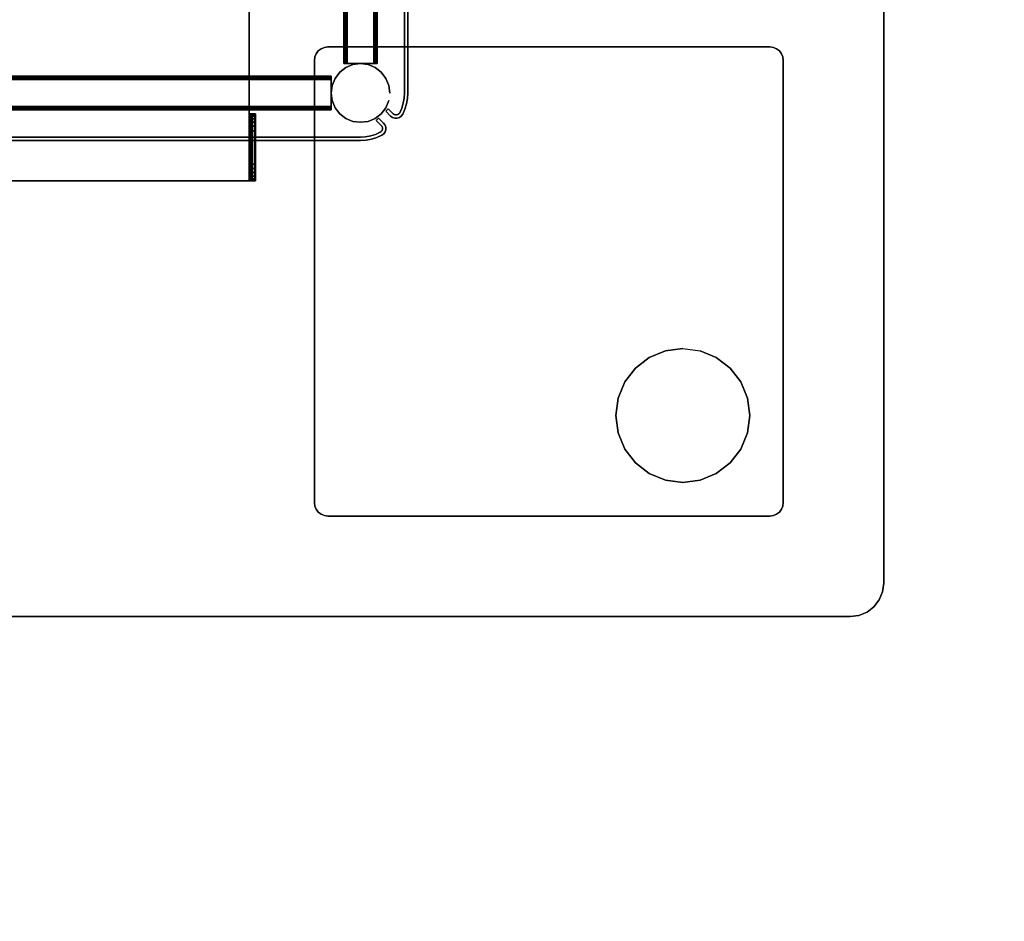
# Model space of a CAD drawing. Header units: inches. Extents: x -36 to 502, y -215 to 67.
# Tile 204 of 256: x 408 to 423, y -130 to -117. Entities that reach past the tile are written whole.
import ezdxf
from ezdxf.enums import TextEntityAlignment as Align

# ---------------------------------------------------------------- set-up
doc = ezdxf.new("R2010")
doc.units = ezdxf.units.IN
doc.header["$MEASUREMENT"] = 0
for name, color, linetype in [('A-FURN-3-NODE', 7, 'Continuous'), ('A-FURN-3-TABLE-COLUMN-BASE', 252, 'Continuous'), ('A-FURN-3-TABLE-COLUMN-BASE-CLADDING', 254, 'Continuous'), ('A-FURN-3-TABLE-COLUMN-BASE-GLIDE', 250, 'Continuous'), ('A-FURN-3-TABLE-COLUMN-BASE-PLATE', 252, 'Continuous'), ('A-FURN-3-TABLE-SUPPORT-TRAY', 252, 'Continuous'), ('A-FURN-3-TABLE-TOP', 33, 'Continuous'), ('A-FURN-HAWORTH-ATT', 7, 'Continuous')]:
    doc.layers.add(name, color=color, linetype=linetype)
doc.styles.get("Standard").update_dxf_attribs({"font": 'arial.ttf'})

# ---------------------------------------------------------------- blocks, each defined once
blk = doc.blocks.new('TA01-JT12-3D-3')
at = {"layer": 'A-FURN-3-TABLE-SUPPORT-TRAY'}
for points in [[(-7, -4.025, 25.25), (-7, -4.025, 25.305), (-7, 4.025, 25.305), (-7, 4.025, 25.25)], [(-7, 4.025, 25.305), (-7, -4.025, 25.305), (7, -4.025, 25.305), (7, 4.025, 25.305)], [(7, 4.025, 25.25), (7, -4.025, 25.25), (-7, -4.025, 25.25), (-7, 4.025, 25.25)], [(-7, -4.025, 25.25), (-7, -4.045, 25.245), (-7, -4.072, 25.292), (-7, -4.025, 25.305)], [(-7, -4.045, 25.245), (-7, -4.06, 25.23), (-7, -4.107, 25.257), (-7, -4.072, 25.292)], [(-7, -4.06, 25.23), (-7, -4.065, 25.21), (-7, -4.12, 25.21), (-7, -4.107, 25.257)], [(-7, -4.12, 25.21), (-7, -4.065, 25.21), (-7, -4.065, 25.12), (-7, -4.12, 25.12)], [(-6.75, -4.12, 24.87), (-6.75, -4.065, 24.87), (-6.25, -4.065, 24.87), (-6.25, -4.12, 24.87)], [(-6, -4.025, 25.305), (-6, -4.072, 25.292), (-6, -4.045, 25.245), (-6, -4.025, 25.25)], [(6, -4.025, 25.25), (6, -4.025, 25.305), (-6, -4.025, 25.305), (-6, -4.025, 25.25)], [(-6, -4.072, 25.292), (-6, -4.107, 25.257), (-6, -4.06, 25.23), (-6, -4.045, 25.245)], [(-6, -4.107, 25.257), (-6, -4.12, 25.21), (-6, -4.065, 25.21), (-6, -4.06, 25.23)], [(-6, -4.12, 25.12), (-6, -4.065, 25.12), (-6, -4.065, 25.21), (-6, -4.12, 25.21)]]:
    blk.add_3dface(points, dxfattribs=at)
for points, invisible_edges in [([(-7, -4.065, 25.12), (-7, -4.065, 25.21), (-6, -4.065, 25.21), (-6, -4.065, 25.12)], 8), ([(-6, -4.065, 25.12), (-6.009, -4.065, 25.055), (-6.991, -4.065, 25.055), (-7, -4.065, 25.12)], 10), ([(-6.009, -4.065, 25.055), (-6.033, -4.065, 24.995), (-6.967, -4.065, 24.995), (-6.991, -4.065, 25.055)], 10), ([(-6.033, -4.065, 24.995), (-6.073, -4.065, 24.943), (-6.927, -4.065, 24.943), (-6.967, -4.065, 24.995)], 10), ([(-6.073, -4.065, 24.943), (-6.125, -4.065, 24.903), (-6.875, -4.065, 24.903), (-6.927, -4.065, 24.943)], 10), ([(-6.125, -4.065, 24.903), (-6.185, -4.065, 24.879), (-6.815, -4.065, 24.879), (-6.875, -4.065, 24.903)], 10), ([(-6.185, -4.065, 24.879), (-6.25, -4.065, 24.87), (-6.75, -4.065, 24.87), (-6.815, -4.065, 24.879)], 8), ([(-6, -4.12, 25.12), (-6, -4.12, 25.21), (-7, -4.12, 25.21), (-7, -4.12, 25.12)], 8), ([(-7, -4.12, 25.12), (-6.991, -4.12, 25.055), (-6.009, -4.12, 25.055), (-6, -4.12, 25.12)], 10), ([(-6.991, -4.12, 25.055), (-6.967, -4.12, 24.995), (-6.033, -4.12, 24.995), (-6.009, -4.12, 25.055)], 10), ([(-6.967, -4.12, 24.995), (-6.927, -4.12, 24.943), (-6.073, -4.12, 24.943), (-6.033, -4.12, 24.995)], 10), ([(-6.927, -4.12, 24.943), (-6.875, -4.12, 24.903), (-6.125, -4.12, 24.903), (-6.073, -4.12, 24.943)], 10), ([(-6.875, -4.12, 24.903), (-6.815, -4.12, 24.879), (-6.185, -4.12, 24.879), (-6.125, -4.12, 24.903)], 10), ([(-6.815, -4.12, 24.879), (-6.75, -4.12, 24.87), (-6.25, -4.12, 24.87), (-6.185, -4.12, 24.879)], 8)]:
    blk.add_3dface(points, dxfattribs=dict(at, invisible_edges=invisible_edges))
at = {"layer": 'A-FURN-HAWORTH-ATT', "flags": 1}
for tag, p in [('HAWMC', (0, 0)), ('HAWPN', (0, -0.167)), ('HAWSN', (0, -0.333))]:
    blk.add_attdef(tag, text='', height=0.1, dxfattribs=at).set_placement(p, align=Align.TOP_CENTER)
at = {"layer": 'A-FURN-3-TABLE-SUPPORT-TRAY'}
mesh = blk.add_polymesh((2, 4), dxfattribs=at)
for k, corner in enumerate([(-7, -4.025, 25.305), (-7, -4.072, 25.292), (-7, -4.107, 25.257), (-7, -4.12, 25.21), (-6, -4.025, 25.305), (-6, -4.072, 25.292), (-6, -4.107, 25.257), (-6, -4.12, 25.21)]):
    mesh.set_mesh_vertex(divmod(k, 4), corner)
mesh = blk.add_polymesh((2, 4), dxfattribs=at)
for k, corner in enumerate([(-6, -4.025, 25.25), (-6, -4.045, 25.245), (-6, -4.06, 25.23), (-6, -4.065, 25.21), (-7, -4.025, 25.25), (-7, -4.045, 25.245), (-7, -4.06, 25.23), (-7, -4.065, 25.21)]):
    mesh.set_mesh_vertex(divmod(k, 4), corner)
mesh = blk.add_polymesh((2, 7), dxfattribs=at)
for k, corner in enumerate([(-7, -4.065, 25.12), (-6.991, -4.065, 25.055), (-6.967, -4.065, 24.995), (-6.927, -4.065, 24.943), (-6.875, -4.065, 24.903), (-6.815, -4.065, 24.879), (-6.75, -4.065, 24.87), (-7, -4.12, 25.12), (-6.991, -4.12, 25.055), (-6.967, -4.12, 24.995), (-6.927, -4.12, 24.943), (-6.875, -4.12, 24.903), (-6.815, -4.12, 24.879), (-6.75, -4.12, 24.87)]):
    mesh.set_mesh_vertex(divmod(k, 7), corner)
mesh = blk.add_polymesh((2, 7), dxfattribs=at)
for k, corner in enumerate([(-6, -4.12, 25.12), (-6.009, -4.12, 25.055), (-6.033, -4.12, 24.995), (-6.073, -4.12, 24.943), (-6.125, -4.12, 24.903), (-6.185, -4.12, 24.879), (-6.25, -4.12, 24.87), (-6, -4.065, 25.12), (-6.009, -4.065, 25.055), (-6.033, -4.065, 24.995), (-6.073, -4.065, 24.943), (-6.125, -4.065, 24.903), (-6.185, -4.065, 24.879), (-6.25, -4.065, 24.87)]):
    mesh.set_mesh_vertex(divmod(k, 7), corner)
blk = doc.blocks.new('TACB-1200-4-3D-3')
at = {"layer": 'A-FURN-3-TABLE-COLUMN-BASE'}
for points, invisible_edges in [([(5.027, -5.101, 27.75), (5.007, -5.149, 27.75), (11.993, -5.149, 27.75), (11.973, -5.101, 27.75)], 10), ([(11.973, -5.101, 27.505), (11.993, -5.149, 27.505), (5.007, -5.149, 27.505), (5.027, -5.101, 27.505)], 10), ([(5.058, -5.059, 27.75), (5.027, -5.101, 27.75), (11.973, -5.101, 27.75), (11.941, -5.059, 27.75)], 10), ([(11.941, -5.059, 27.505), (11.973, -5.101, 27.505), (5.027, -5.101, 27.505), (5.058, -5.059, 27.505)], 10), ([(5.1, -5.027, 27.75), (5.058, -5.059, 27.75), (11.941, -5.059, 27.75), (11.9, -5.027, 27.75)], 10), ([(11.9, -5.027, 27.505), (11.941, -5.059, 27.505), (5.058, -5.059, 27.505), (5.1, -5.027, 27.505)], 10), ([(5.148, -5.007, 27.75), (5.1, -5.027, 27.75), (11.9, -5.027, 27.75), (11.852, -5.007, 27.75)], 10), ([(11.852, -5.007, 27.505), (11.9, -5.027, 27.505), (5.1, -5.027, 27.505), (5.148, -5.007, 27.505)], 10), ([(5.2, -5.001, 27.75), (5.148, -5.007, 27.75), (11.852, -5.007, 27.75), (11.8, -5.001, 27.75)], 2), ([(11.8, -5.001, 27.505), (11.852, -5.007, 27.505), (5.148, -5.007, 27.505), (5.2, -5.001, 27.505)], 2), ([(5.007, -5.149, 27.75), (5, -5.201, 27.75), (12, -5.201, 27.75), (11.993, -5.149, 27.75)], 10), ([(11.993, -5.149, 27.505), (12, -5.201, 27.505), (5, -5.201, 27.505), (5.007, -5.149, 27.505)], 10), ([(5, -11.801, 27.505), (5, -5.201, 27.505), (12, -5.201, 27.505), (12, -11.801, 27.505)], 10), ([(12, -11.801, 27.75), (12, -5.201, 27.75), (5, -5.201, 27.75), (5, -11.801, 27.75)], 10), ([(5.497, -5.25, 5.534), (5.499, -5.25, 5.544), (5.441, -5.25, 5.588), (5.437, -5.25, 5.569)], 10), ([(5.497, -5.25, 5.534), (5.437, -5.25, 5.569), (5.437, -5.25, 4.169), (5.497, -5.25, 4.204)], 5), ([(5.437, -5.25, 4.169), (5.441, -5.25, 4.15), (5.499, -5.25, 4.194), (5.497, -5.25, 4.204)], 10), ([(5.497, -5.25, 23.795), (5.499, -5.25, 23.805), (5.441, -5.25, 23.849), (5.437, -5.25, 23.83)], 10), ([(5.497, -5.25, 23.795), (5.437, -5.25, 23.83), (5.437, -5.25, 22.43), (5.497, -5.25, 22.465)], 5), ([(5.437, -5.25, 22.43), (5.441, -5.25, 22.411), (5.499, -5.25, 22.455), (5.497, -5.25, 22.465)], 10), ([(5.499, -5.25, 5.544), (5.505, -5.25, 5.552), (5.452, -5.25, 5.604), (5.441, -5.25, 5.588)], 10), ([(5.441, -5.25, 4.15), (5.452, -5.25, 4.134), (5.505, -5.25, 4.186), (5.499, -5.25, 4.194)], 10), ([(5.499, -5.25, 23.805), (5.504, -5.25, 23.813), (5.451, -5.25, 23.865), (5.441, -5.25, 23.849)], 10), ([(5.441, -5.25, 22.411), (5.451, -5.25, 22.395), (5.504, -5.25, 22.447), (5.499, -5.25, 22.455)], 10), ([(5.504, -5.25, 23.813), (5.512, -5.25, 23.818), (5.468, -5.25, 23.876), (5.451, -5.25, 23.865)], 10), ([(5.451, -5.25, 22.395), (5.468, -5.25, 22.384), (5.512, -5.25, 22.442), (5.504, -5.25, 22.447)], 10), ([(5.505, -5.25, 5.552), (5.513, -5.25, 5.557), (5.468, -5.25, 5.615), (5.452, -5.25, 5.604)], 10), ([(5.452, -5.25, 4.134), (5.468, -5.25, 4.123), (5.513, -5.25, 4.181), (5.505, -5.25, 4.186)], 10), ([(5.513, -5.25, 5.557), (5.522, -5.25, 5.559), (5.487, -5.25, 5.619), (5.468, -5.25, 5.615)], 10), ([(5.468, -5.25, 4.123), (5.487, -5.25, 4.119), (5.522, -5.25, 4.179), (5.513, -5.25, 4.181)], 10), ([(5.512, -5.25, 23.818), (5.522, -5.25, 23.82), (5.487, -5.25, 23.88), (5.468, -5.25, 23.876)], 10), ([(5.468, -5.25, 22.384), (5.487, -5.25, 22.38), (5.522, -5.25, 22.44), (5.512, -5.25, 22.442)], 10), ([(5.852, -5.25, 5.559), (5.887, -5.25, 5.619), (5.487, -5.25, 5.619), (5.522, -5.25, 5.559)], 5), ([(5.522, -5.25, 4.179), (5.487, -5.25, 4.119), (5.887, -5.25, 4.119), (5.852, -5.25, 4.179)], 5), ([(5.852, -5.25, 23.82), (5.887, -5.25, 23.88), (5.487, -5.25, 23.88), (5.522, -5.25, 23.82)], 5), ([(5.522, -5.25, 22.44), (5.487, -5.25, 22.38), (5.887, -5.25, 22.38), (5.852, -5.25, 22.44)], 5), ([(5.852, -5.25, 5.559), (5.862, -5.25, 5.557), (5.906, -5.25, 5.615), (5.887, -5.25, 5.619)], 10), ([(5.862, -5.25, 4.181), (5.852, -5.25, 4.179), (5.887, -5.25, 4.119), (5.906, -5.25, 4.123)], 10), ([(5.852, -5.25, 23.82), (5.861, -5.25, 23.818), (5.906, -5.25, 23.876), (5.887, -5.25, 23.88)], 10), ([(5.861, -5.25, 22.442), (5.852, -5.25, 22.44), (5.887, -5.25, 22.38), (5.906, -5.25, 22.384)], 10), ([(5.861, -5.25, 23.818), (5.869, -5.25, 23.813), (5.922, -5.25, 23.865), (5.906, -5.25, 23.876)], 10), ([(5.869, -5.25, 22.447), (5.861, -5.25, 22.442), (5.906, -5.25, 22.384), (5.922, -5.25, 22.395)], 10), ([(5.862, -5.25, 5.557), (5.87, -5.25, 5.552), (5.923, -5.25, 5.604), (5.906, -5.25, 5.615)], 10), ([(5.87, -5.25, 4.186), (5.862, -5.25, 4.181), (5.906, -5.25, 4.123), (5.923, -5.25, 4.134)], 10), ([(5.869, -5.25, 23.813), (5.875, -5.25, 23.805), (5.933, -5.25, 23.849), (5.922, -5.25, 23.865)], 10), ([(5.875, -5.25, 22.455), (5.869, -5.25, 22.447), (5.922, -5.25, 22.395), (5.933, -5.25, 22.411)], 10), ([(5.87, -5.25, 5.552), (5.875, -5.25, 5.544), (5.933, -5.25, 5.588), (5.923, -5.25, 5.604)], 10), ([(5.875, -5.25, 4.194), (5.87, -5.25, 4.186), (5.923, -5.25, 4.134), (5.933, -5.25, 4.15)], 10), ([(5.875, -5.25, 5.544), (5.877, -5.25, 5.534), (5.937, -5.25, 5.569), (5.933, -5.25, 5.588)], 10), ([(5.877, -5.25, 4.204), (5.875, -5.25, 4.194), (5.933, -5.25, 4.15), (5.937, -5.25, 4.169)], 10), ([(5.875, -5.25, 23.805), (5.877, -5.25, 23.795), (5.937, -5.25, 23.83), (5.933, -5.25, 23.849)], 10), ([(5.877, -5.25, 22.465), (5.875, -5.25, 22.455), (5.933, -5.25, 22.411), (5.937, -5.25, 22.43)], 10), ([(5.877, -5.25, 4.204), (5.937, -5.25, 4.169), (5.937, -5.25, 5.569), (5.877, -5.25, 5.534)], 5), ([(5.877, -5.25, 22.465), (5.937, -5.25, 22.43), (5.937, -5.25, 23.83), (5.877, -5.25, 23.795)], 5), ([(5.25, -5.5, 5.544), (5.25, -5.498, 5.534), (5.25, -5.438, 5.569), (5.25, -5.442, 5.588)], 10), ([(5.25, -5.498, 4.204), (5.25, -5.5, 4.194), (5.25, -5.442, 4.15), (5.25, -5.438, 4.169)], 10), ([(5.25, -5.498, 4.204), (5.25, -5.438, 4.169), (5.25, -5.438, 5.569), (5.25, -5.498, 5.534)], 5), ([(5.25, -5.5, 23.805), (5.25, -5.498, 23.795), (5.25, -5.438, 23.83), (5.25, -5.442, 23.849)], 10), ([(5.25, -5.498, 22.465), (5.25, -5.5, 22.455), (5.25, -5.442, 22.411), (5.25, -5.438, 22.43)], 10), ([(5.25, -5.498, 22.465), (5.25, -5.438, 22.43), (5.25, -5.438, 23.83), (5.25, -5.498, 23.795)], 5), ([(5.25, -5.505, 5.552), (5.25, -5.5, 5.544), (5.25, -5.442, 5.588), (5.25, -5.453, 5.604)], 10), ([(5.25, -5.5, 4.194), (5.25, -5.505, 4.186), (5.25, -5.453, 4.134), (5.25, -5.442, 4.15)], 10), ([(5.25, -5.505, 23.813), (5.25, -5.5, 23.805), (5.25, -5.442, 23.849), (5.25, -5.453, 23.865)], 10), ([(5.25, -5.5, 22.455), (5.25, -5.505, 22.447), (5.25, -5.453, 22.395), (5.25, -5.442, 22.411)], 10), ([(5.25, -5.513, 5.557), (5.25, -5.505, 5.552), (5.25, -5.453, 5.604), (5.25, -5.469, 5.615)], 10), ([(5.25, -5.505, 4.186), (5.25, -5.513, 4.181), (5.25, -5.469, 4.123), (5.25, -5.453, 4.134)], 10), ([(5.25, -5.513, 23.818), (5.25, -5.505, 23.813), (5.25, -5.453, 23.865), (5.25, -5.469, 23.876)], 10), ([(5.25, -5.505, 22.447), (5.25, -5.513, 22.442), (5.25, -5.469, 22.384), (5.25, -5.453, 22.395)], 10), ([(5.25, -5.523, 5.559), (5.25, -5.513, 5.557), (5.25, -5.469, 5.615), (5.25, -5.488, 5.619)], 10), ([(5.25, -5.513, 4.181), (5.25, -5.523, 4.179), (5.25, -5.488, 4.119), (5.25, -5.469, 4.123)], 10), ([(5.25, -5.523, 23.82), (5.25, -5.513, 23.818), (5.25, -5.469, 23.876), (5.25, -5.488, 23.88)], 10), ([(5.25, -5.513, 22.442), (5.25, -5.523, 22.44), (5.25, -5.488, 22.38), (5.25, -5.469, 22.384)], 10), ([(5.25, -5.523, 5.559), (5.25, -5.488, 5.619), (5.25, -5.888, 5.619), (5.25, -5.853, 5.559)], 5), ([(5.25, -5.853, 4.179), (5.25, -5.888, 4.119), (5.25, -5.488, 4.119), (5.25, -5.523, 4.179)], 5), ([(5.25, -5.523, 23.82), (5.25, -5.488, 23.88), (5.25, -5.888, 23.88), (5.25, -5.853, 23.82)], 5), ([(5.25, -5.853, 22.44), (5.25, -5.888, 22.38), (5.25, -5.488, 22.38), (5.25, -5.523, 22.44)], 5), ([(5.25, -5.863, 5.557), (5.25, -5.853, 5.559), (5.25, -5.888, 5.619), (5.25, -5.907, 5.615)], 10), ([(5.25, -5.907, 4.123), (5.25, -5.888, 4.119), (5.25, -5.853, 4.179), (5.25, -5.863, 4.181)], 10), ([(5.25, -5.863, 23.818), (5.25, -5.853, 23.82), (5.25, -5.888, 23.88), (5.25, -5.907, 23.876)], 10), ([(5.25, -5.907, 22.384), (5.25, -5.888, 22.38), (5.25, -5.853, 22.44), (5.25, -5.863, 22.442)], 10), ([(5.25, -5.871, 5.552), (5.25, -5.863, 5.557), (5.25, -5.907, 5.615), (5.25, -5.923, 5.604)], 10), ([(5.25, -5.923, 4.134), (5.25, -5.907, 4.123), (5.25, -5.863, 4.181), (5.25, -5.871, 4.186)], 10), ([(5.25, -5.871, 23.813), (5.25, -5.863, 23.818), (5.25, -5.907, 23.876), (5.25, -5.923, 23.865)], 10), ([(5.25, -5.923, 22.395), (5.25, -5.907, 22.384), (5.25, -5.863, 22.442), (5.25, -5.871, 22.447)], 10), ([(5.25, -5.876, 5.544), (5.25, -5.871, 5.552), (5.25, -5.923, 5.604), (5.25, -5.934, 5.588)], 10), ([(5.25, -5.934, 4.15), (5.25, -5.923, 4.134), (5.25, -5.871, 4.186), (5.25, -5.876, 4.194)], 10), ([(5.25, -5.876, 23.805), (5.25, -5.871, 23.813), (5.25, -5.923, 23.865), (5.25, -5.934, 23.849)], 10), ([(5.25, -5.934, 22.411), (5.25, -5.923, 22.395), (5.25, -5.871, 22.447), (5.25, -5.876, 22.455)], 10), ([(5.25, -5.878, 5.534), (5.25, -5.876, 5.544), (5.25, -5.934, 5.588), (5.25, -5.938, 5.569)], 10), ([(5.25, -5.938, 4.169), (5.25, -5.934, 4.15), (5.25, -5.876, 4.194), (5.25, -5.878, 4.204)], 10), ([(5.25, -5.878, 23.795), (5.25, -5.876, 23.805), (5.25, -5.934, 23.849), (5.25, -5.938, 23.83)], 10), ([(5.25, -5.938, 22.43), (5.25, -5.934, 22.411), (5.25, -5.876, 22.455), (5.25, -5.878, 22.465)], 10), ([(5.25, -5.878, 5.534), (5.25, -5.938, 5.569), (5.25, -5.938, 4.169), (5.25, -5.878, 4.204)], 5), ([(5.25, -5.878, 23.795), (5.25, -5.938, 23.83), (5.25, -5.938, 22.43), (5.25, -5.878, 22.465)], 5), ([(5, -11.801, 27.75), (5.007, -11.852, 27.75), (11.993, -11.852, 27.75), (12, -11.801, 27.75)], 10), ([(12, -11.801, 27.505), (11.993, -11.852, 27.505), (5.007, -11.852, 27.505), (5, -11.801, 27.505)], 10), ([(5.007, -11.852, 27.75), (5.027, -11.9, 27.75), (11.973, -11.9, 27.75), (11.993, -11.852, 27.75)], 10), ([(11.993, -11.852, 27.505), (11.973, -11.9, 27.505), (5.027, -11.9, 27.505), (5.007, -11.852, 27.505)], 10), ([(5.027, -11.9, 27.75), (5.058, -11.942, 27.75), (11.941, -11.942, 27.75), (11.973, -11.9, 27.75)], 10), ([(11.973, -11.9, 27.505), (11.941, -11.942, 27.505), (5.058, -11.942, 27.505), (5.027, -11.9, 27.505)], 10), ([(5.058, -11.942, 27.75), (5.1, -11.974, 27.75), (11.9, -11.974, 27.75), (11.941, -11.942, 27.75)], 10), ([(11.941, -11.942, 27.505), (11.9, -11.974, 27.505), (5.1, -11.974, 27.505), (5.058, -11.942, 27.505)], 10), ([(5.1, -11.974, 27.75), (5.148, -11.994, 27.75), (11.852, -11.994, 27.75), (11.9, -11.974, 27.75)], 10), ([(11.9, -11.974, 27.505), (11.852, -11.994, 27.505), (5.148, -11.994, 27.505), (5.1, -11.974, 27.505)], 10), ([(5.148, -11.994, 27.75), (5.2, -12, 27.75), (11.8, -12, 27.75), (11.852, -11.994, 27.75)], 8), ([(11.852, -11.994, 27.505), (11.8, -12, 27.505), (5.2, -12, 27.505), (5.148, -11.994, 27.505)], 8)]:
    blk.add_3dface(points, dxfattribs=dict(at, invisible_edges=invisible_edges))
for points in [[(11.8, -5.001, 27.75), (11.8, -5.001, 27.505), (5.2, -5.001, 27.505), (5.2, -5.001, 27.75)], [(5, -5.201, 27.75), (5, -5.201, 27.505), (5, -11.801, 27.505), (5, -11.801, 27.75)], [(12, -11.801, 27.75), (12, -11.801, 27.505), (12, -5.201, 27.505), (12, -5.201, 27.75)], [(5.2, -12, 27.75), (5.2, -12, 27.505), (11.8, -12, 27.505), (11.8, -12, 27.75)]]:
    blk.add_3dface(points, dxfattribs=at)
at = {"layer": 'A-FURN-HAWORTH-ATT', "flags": 1}
for tag, p in [('HAWMC', (0, 0)), ('HAWPN', (0, -0.167)), ('HAWSN', (0, -0.333))]:
    blk.add_attdef(tag, text='', height=0.1, dxfattribs=at).set_placement(p, align=Align.TOP_CENTER)
at = {"layer": 'A-FURN-3-TABLE-COLUMN-BASE'}
mesh = blk.add_polymesh((2, 20), dxfattribs=dict(at, n_close=True))
for k, corner in enumerate([(5.933, -5.25, 4.15), (5.923, -5.25, 4.134), (5.906, -5.25, 4.123), (5.887, -5.25, 4.119), (5.487, -5.25, 4.119), (5.468, -5.25, 4.123), (5.452, -5.25, 4.134), (5.441, -5.25, 4.15), (5.437, -5.25, 4.169), (5.437, -5.25, 5.569), (5.441, -5.25, 5.588), (5.452, -5.25, 5.604), (5.468, -5.25, 5.615), (5.487, -5.25, 5.619), (5.887, -5.25, 5.619), (5.906, -5.25, 5.615), (5.923, -5.25, 5.604), (5.933, -5.25, 5.588), (5.937, -5.25, 5.569), (5.937, -5.25, 4.169), (5.933, 5.25, 4.15), (5.923, 5.25, 4.134), (5.906, 5.25, 4.123), (5.887, 5.25, 4.119), (5.487, 5.25, 4.119), (5.468, 5.25, 4.123), (5.452, 5.25, 4.134), (5.441, 5.25, 4.15), (5.437, 5.25, 4.169), (5.437, 5.25, 5.569), (5.441, 5.25, 5.588), (5.452, 5.25, 5.604), (5.468, 5.25, 5.615), (5.487, 5.25, 5.619), (5.887, 5.25, 5.619), (5.906, 5.25, 5.615), (5.923, 5.25, 5.604), (5.933, 5.25, 5.588), (5.937, 5.25, 5.569), (5.937, 5.25, 4.169)]):
    mesh.set_mesh_vertex(divmod(k, 20), corner)
mesh = blk.add_polymesh((2, 20), dxfattribs=dict(at, n_close=True))
for k, corner in enumerate([(5.933, -5.25, 22.411), (5.922, -5.25, 22.395), (5.906, -5.25, 22.384), (5.887, -5.25, 22.38), (5.487, -5.25, 22.38), (5.468, -5.25, 22.384), (5.451, -5.25, 22.395), (5.441, -5.25, 22.411), (5.437, -5.25, 22.43), (5.437, -5.25, 23.83), (5.441, -5.25, 23.849), (5.451, -5.25, 23.865), (5.468, -5.25, 23.876), (5.487, -5.25, 23.88), (5.887, -5.25, 23.88), (5.906, -5.25, 23.876), (5.922, -5.25, 23.865), (5.933, -5.25, 23.849), (5.937, -5.25, 23.83), (5.937, -5.25, 22.43), (5.933, 5.25, 22.411), (5.922, 5.25, 22.395), (5.906, 5.25, 22.384), (5.887, 5.25, 22.38), (5.487, 5.25, 22.38), (5.468, 5.25, 22.384), (5.451, 5.25, 22.395), (5.441, 5.25, 22.411), (5.437, 5.25, 22.43), (5.437, 5.25, 23.83), (5.441, 5.25, 23.849), (5.451, 5.25, 23.865), (5.468, 5.25, 23.876), (5.487, 5.25, 23.88), (5.887, 5.25, 23.88), (5.906, 5.25, 23.876), (5.922, 5.25, 23.865), (5.933, 5.25, 23.849), (5.937, 5.25, 23.83), (5.937, 5.25, 22.43)]):
    mesh.set_mesh_vertex(divmod(k, 20), corner)
mesh = blk.add_polymesh((2, 7), dxfattribs=at)
for k, corner in enumerate([(5.2, -5.001, 27.505), (5.148, -5.007, 27.505), (5.1, -5.027, 27.505), (5.058, -5.059, 27.505), (5.027, -5.101, 27.505), (5.007, -5.149, 27.505), (5, -5.201, 27.505), (5.2, -5.001, 27.75), (5.148, -5.007, 27.75), (5.1, -5.027, 27.75), (5.058, -5.059, 27.75), (5.027, -5.101, 27.75), (5.007, -5.149, 27.75), (5, -5.201, 27.75)]):
    mesh.set_mesh_vertex(divmod(k, 7), corner)
mesh = blk.add_polymesh((2, 7), dxfattribs=at)
for k, corner in enumerate([(11.8, -5.001, 27.75), (11.852, -5.007, 27.75), (11.9, -5.027, 27.75), (11.941, -5.059, 27.75), (11.973, -5.101, 27.75), (11.993, -5.149, 27.75), (12, -5.201, 27.75), (11.8, -5.001, 27.505), (11.852, -5.007, 27.505), (11.9, -5.027, 27.505), (11.941, -5.059, 27.505), (11.973, -5.101, 27.505), (11.993, -5.149, 27.505), (12, -5.201, 27.505)]):
    mesh.set_mesh_vertex(divmod(k, 7), corner)
mesh = blk.add_polymesh((2, 24), dxfattribs=dict(at, n_close=True))
for k, corner in enumerate([(6.125, -5.688, 0.744), (6.11, -5.575, 0.744), (6.066, -5.469, 0.744), (5.997, -5.379, 0.744), (5.906, -5.309, 0.744), (5.8, -5.265, 0.744), (5.687, -5.25, 0.744), (5.574, -5.265, 0.744), (5.468, -5.309, 0.744), (5.378, -5.379, 0.744), (5.308, -5.469, 0.744), (5.265, -5.575, 0.744), (5.25, -5.688, 0.744), (5.265, -5.801, 0.744), (5.308, -5.907, 0.744), (5.378, -5.997, 0.744), (5.468, -6.067, 0.744), (5.574, -6.111, 0.744), (5.687, -6.125, 0.744), (5.8, -6.111, 0.744), (5.906, -6.067, 0.744), (5.997, -5.997, 0.744), (6.066, -5.907, 0.744), (6.11, -5.801, 0.744), (6.125, -5.688, 27.505), (6.11, -5.575, 27.505), (6.066, -5.469, 27.505), (5.997, -5.379, 27.505), (5.906, -5.309, 27.505), (5.8, -5.265, 27.505), (5.687, -5.25, 27.505), (5.574, -5.265, 27.505), (5.468, -5.309, 27.505), (5.378, -5.379, 27.505), (5.308, -5.469, 27.505), (5.265, -5.575, 27.505), (5.25, -5.688, 27.505), (5.265, -5.801, 27.505), (5.308, -5.907, 27.505), (5.378, -5.997, 27.505), (5.468, -6.067, 27.505), (5.574, -6.111, 27.505), (5.687, -6.125, 27.505), (5.8, -6.111, 27.505), (5.906, -6.067, 27.505), (5.997, -5.997, 27.505), (6.066, -5.907, 27.505), (6.11, -5.801, 27.505)]):
    mesh.set_mesh_vertex(divmod(k, 24), corner)
mesh = blk.add_polymesh((2, 20), dxfattribs=dict(at, n_close=True))
for k, corner in enumerate([(-5.25, -5.934, 22.411), (-5.25, -5.923, 22.395), (-5.25, -5.907, 22.384), (-5.25, -5.888, 22.38), (-5.25, -5.488, 22.38), (-5.25, -5.469, 22.384), (-5.25, -5.453, 22.395), (-5.25, -5.442, 22.411), (-5.25, -5.438, 22.43), (-5.25, -5.438, 23.83), (-5.25, -5.442, 23.849), (-5.25, -5.453, 23.865), (-5.25, -5.469, 23.876), (-5.25, -5.488, 23.88), (-5.25, -5.888, 23.88), (-5.25, -5.907, 23.876), (-5.25, -5.923, 23.865), (-5.25, -5.934, 23.849), (-5.25, -5.938, 23.83), (-5.25, -5.938, 22.43), (5.25, -5.934, 22.411), (5.25, -5.923, 22.395), (5.25, -5.907, 22.384), (5.25, -5.888, 22.38), (5.25, -5.488, 22.38), (5.25, -5.469, 22.384), (5.25, -5.453, 22.395), (5.25, -5.442, 22.411), (5.25, -5.438, 22.43), (5.25, -5.438, 23.83), (5.25, -5.442, 23.849), (5.25, -5.453, 23.865), (5.25, -5.469, 23.876), (5.25, -5.488, 23.88), (5.25, -5.888, 23.88), (5.25, -5.907, 23.876), (5.25, -5.923, 23.865), (5.25, -5.934, 23.849), (5.25, -5.938, 23.83), (5.25, -5.938, 22.43)]):
    mesh.set_mesh_vertex(divmod(k, 20), corner)
mesh = blk.add_polymesh((2, 20), dxfattribs=dict(at, n_close=True))
for k, corner in enumerate([(-5.249, -5.934, 4.15), (-5.249, -5.923, 4.134), (-5.249, -5.907, 4.123), (-5.249, -5.888, 4.119), (-5.249, -5.488, 4.119), (-5.249, -5.469, 4.123), (-5.249, -5.453, 4.134), (-5.249, -5.442, 4.15), (-5.249, -5.438, 4.169), (-5.249, -5.438, 5.569), (-5.249, -5.442, 5.588), (-5.249, -5.453, 5.604), (-5.249, -5.469, 5.615), (-5.249, -5.488, 5.619), (-5.249, -5.888, 5.619), (-5.249, -5.907, 5.615), (-5.249, -5.923, 5.604), (-5.249, -5.934, 5.588), (-5.249, -5.938, 5.569), (-5.249, -5.938, 4.169), (5.25, -5.934, 4.15), (5.25, -5.923, 4.134), (5.25, -5.907, 4.123), (5.25, -5.888, 4.119), (5.25, -5.488, 4.119), (5.25, -5.469, 4.123), (5.25, -5.453, 4.134), (5.25, -5.442, 4.15), (5.25, -5.438, 4.169), (5.25, -5.438, 5.569), (5.25, -5.442, 5.588), (5.25, -5.453, 5.604), (5.25, -5.469, 5.615), (5.25, -5.488, 5.619), (5.25, -5.888, 5.619), (5.25, -5.907, 5.615), (5.25, -5.923, 5.604), (5.25, -5.934, 5.588), (5.25, -5.938, 5.569), (5.25, -5.938, 4.169)]):
    mesh.set_mesh_vertex(divmod(k, 20), corner)
mesh = blk.add_polymesh((2, 7), dxfattribs=at)
for k, corner in enumerate([(5, -11.801, 27.505), (5.007, -11.852, 27.505), (5.027, -11.9, 27.505), (5.058, -11.942, 27.505), (5.1, -11.974, 27.505), (5.148, -11.994, 27.505), (5.2, -12, 27.505), (5, -11.801, 27.75), (5.007, -11.852, 27.75), (5.027, -11.9, 27.75), (5.058, -11.942, 27.75), (5.1, -11.974, 27.75), (5.148, -11.994, 27.75), (5.2, -12, 27.75)]):
    mesh.set_mesh_vertex(divmod(k, 7), corner)
mesh = blk.add_polymesh((2, 7), dxfattribs=at)
for k, corner in enumerate([(12, -11.801, 27.75), (11.993, -11.852, 27.75), (11.973, -11.9, 27.75), (11.941, -11.942, 27.75), (11.9, -11.974, 27.75), (11.852, -11.994, 27.75), (11.8, -12, 27.75), (12, -11.801, 27.505), (11.993, -11.852, 27.505), (11.973, -11.9, 27.505), (11.941, -11.942, 27.505), (11.9, -11.974, 27.505), (11.852, -11.994, 27.505), (11.8, -12, 27.505)]):
    mesh.set_mesh_vertex(divmod(k, 7), corner)
blk = doc.blocks.new('TACC-1200-F4-3D-3')
at = {"layer": 'A-FURN-3-NODE'}
blk.add_point((0, 0), dxfattribs=at)
at = {"layer": 'A-FURN-3-TABLE-COLUMN-BASE-CLADDING'}
for points, invisible_edges in [([(-6.009, -6.189, 0.934), (-6.015, -6.208, 0.934), (-6.064, -6.2, 0.934), (-6.053, -6.167, 0.934)], 10), ([(-6.053, -6.167, 26.184), (-6.064, -6.2, 26.184), (-6.015, -6.208, 26.184), (-6.009, -6.189, 26.184)], 10), ([(-5.997, -6.174, 0.934), (-6.009, -6.189, 0.934), (-6.053, -6.167, 0.934), (-6.033, -6.138, 0.934)], 10), ([(-6.033, -6.138, 26.184), (-6.053, -6.167, 26.184), (-6.009, -6.189, 26.184), (-5.997, -6.174, 26.184)], 10), ([(-5.997, -6.174, 26.184), (-5.923, -6.099, 26.184), (-5.958, -6.064, 26.184), (-6.033, -6.138, 26.184)], 8), ([(5.924, -6.099, 26.184), (5.959, -6.064, 26.184), (6.033, -6.138, 26.184), (5.998, -6.174, 26.184)], 4), ([(6.009, -6.189, 0.934), (5.998, -6.174, 0.934), (6.033, -6.138, 0.934), (6.054, -6.167, 0.934)], 10), ([(6.054, -6.167, 26.184), (6.033, -6.138, 26.184), (5.998, -6.174, 26.184), (6.009, -6.189, 26.184)], 10), ([(6.015, -6.208, 0.934), (6.009, -6.189, 0.934), (6.054, -6.167, 0.934), (6.065, -6.2, 0.934)], 10), ([(6.065, -6.2, 26.184), (6.054, -6.167, 26.184), (6.009, -6.189, 26.184), (6.015, -6.208, 26.184)], 10), ([(-6.015, -6.208, 0.934), (-6.015, -6.227, 0.934), (-6.064, -6.235, 0.934), (-6.064, -6.2, 0.934)], 10), ([(-6.064, -6.2, 26.184), (-6.064, -6.235, 26.184), (-6.015, -6.227, 26.184), (-6.015, -6.208, 26.184)], 10), ([(-6.015, -6.227, 0.934), (-6.009, -6.246, 0.934), (-6.054, -6.268, 0.934), (-6.064, -6.235, 0.934)], 10), ([(-6.064, -6.235, 26.184), (-6.054, -6.268, 26.184), (-6.009, -6.246, 26.184), (-6.015, -6.227, 26.184)], 10), ([(-6.009, -6.246, 0.934), (-5.998, -6.262, 0.934), (-6.033, -6.297, 0.934), (-6.054, -6.268, 0.934)], 10), ([(-6.054, -6.268, 26.184), (-6.033, -6.297, 26.184), (-5.998, -6.262, 26.184), (-6.009, -6.246, 26.184)], 10), ([(-5.998, -6.262, 0.934), (-5.982, -6.273, 0.934), (-6.005, -6.318, 0.934), (-6.033, -6.297, 0.934)], 10), ([(-6.033, -6.297, 26.184), (-6.005, -6.318, 26.184), (-5.982, -6.273, 26.184), (-5.998, -6.262, 26.184)], 10), ([(-5.982, -6.273, 0.934), (-5.912, -6.305, 0.934), (-5.93, -6.351, 0.934), (-6.005, -6.318, 0.934)], 10), ([(-6.005, -6.318, 26.184), (-5.93, -6.351, 26.184), (-5.912, -6.305, 26.184), (-5.982, -6.273, 26.184)], 10), ([(-5.912, -6.305, 0.934), (-5.839, -6.327, 0.934), (-5.851, -6.376, 0.934), (-5.93, -6.351, 0.934)], 10), ([(-5.93, -6.351, 26.184), (-5.851, -6.376, 26.184), (-5.839, -6.327, 26.184), (-5.912, -6.305, 26.184)], 10), ([(5.84, -6.327, 0.934), (5.913, -6.305, 0.934), (5.93, -6.351, 0.934), (5.851, -6.376, 0.934)], 10), ([(5.851, -6.376, 26.184), (5.93, -6.351, 26.184), (5.913, -6.305, 26.184), (5.84, -6.327, 26.184)], 10), ([(5.913, -6.305, 0.934), (5.983, -6.273, 0.934), (6.006, -6.318, 0.934), (5.93, -6.351, 0.934)], 10), ([(5.93, -6.351, 26.184), (6.006, -6.318, 26.184), (5.983, -6.273, 26.184), (5.913, -6.305, 26.184)], 10), ([(5.983, -6.273, 0.934), (5.998, -6.262, 0.934), (6.034, -6.297, 0.934), (6.006, -6.318, 0.934)], 10), ([(6.006, -6.318, 26.184), (6.034, -6.297, 26.184), (5.998, -6.262, 26.184), (5.983, -6.273, 26.184)], 10), ([(5.998, -6.262, 0.934), (6.009, -6.246, 0.934), (6.054, -6.268, 0.934), (6.034, -6.297, 0.934)], 10), ([(6.034, -6.297, 26.184), (6.054, -6.268, 26.184), (6.009, -6.246, 26.184), (5.998, -6.262, 26.184)], 10), ([(6.009, -6.246, 0.934), (6.015, -6.227, 0.934), (6.065, -6.235, 0.934), (6.054, -6.268, 0.934)], 10), ([(6.054, -6.268, 26.184), (6.065, -6.235, 26.184), (6.015, -6.227, 26.184), (6.009, -6.246, 26.184)], 10), ([(6.015, -6.227, 0.934), (6.015, -6.208, 0.934), (6.065, -6.2, 0.934), (6.065, -6.235, 0.934)], 10), ([(6.065, -6.235, 26.184), (6.065, -6.2, 26.184), (6.015, -6.208, 26.184), (6.015, -6.227, 26.184)], 10), ([(-5.839, -6.327, 0.934), (-5.764, -6.341, 0.934), (-5.77, -6.391, 0.934), (-5.851, -6.376, 0.934)], 10), ([(-5.851, -6.376, 26.184), (-5.77, -6.391, 26.184), (-5.764, -6.341, 26.184), (-5.839, -6.327, 26.184)], 10), ([(-5.764, -6.341, 0.934), (-5.687, -6.345, 0.934), (-5.687, -6.395, 0.934), (-5.77, -6.391, 0.934)], 10), ([(-5.77, -6.391, 26.184), (-5.687, -6.395, 26.184), (-5.687, -6.345, 26.184), (-5.764, -6.341, 26.184)], 10), ([(5.688, -6.395, 26.184), (5.688, -6.345, 26.184), (-5.687, -6.345, 26.184), (-5.687, -6.395, 26.184)], 5), ([(-5.687, -6.395, 0.934), (-5.687, -6.345, 0.934), (5.688, -6.345, 0.934), (5.688, -6.395, 0.934)], 5), ([(5.688, -6.345, 0.934), (5.764, -6.341, 0.934), (5.77, -6.391, 0.934), (5.688, -6.395, 0.934)], 10), ([(5.688, -6.395, 26.184), (5.77, -6.391, 26.184), (5.764, -6.341, 26.184), (5.688, -6.345, 26.184)], 10), ([(5.764, -6.341, 0.934), (5.84, -6.327, 0.934), (5.851, -6.376, 0.934), (5.77, -6.391, 0.934)], 10), ([(5.77, -6.391, 26.184), (5.851, -6.376, 26.184), (5.84, -6.327, 26.184), (5.764, -6.341, 26.184)], 10)]:
    blk.add_3dface(points, dxfattribs=dict(at, invisible_edges=invisible_edges))
for points in [[(-6.033, -6.138, 26.184), (-5.958, -6.064, 26.184), (-5.958, -6.064, 0.934), (-6.033, -6.138, 0.934)], [(-5.923, -6.099, 26.184), (-5.997, -6.174, 26.184), (-5.997, -6.174, 0.934), (-5.923, -6.099, 0.934)], [(-5.923, -6.099, 0.934), (-5.958, -6.064, 0.934), (-5.958, -6.064, 26.184), (-5.923, -6.099, 26.184)], [(5.959, -6.064, 0.934), (5.959, -6.064, 26.184), (5.924, -6.099, 26.184), (5.924, -6.099, 0.934)], [(5.998, -6.174, 26.184), (5.998, -6.174, 0.934), (5.924, -6.099, 0.934), (5.924, -6.099, 26.184)], [(5.959, -6.064, 26.184), (5.959, -6.064, 0.934), (6.033, -6.138, 0.934), (6.033, -6.138, 26.184)], [(-5.687, -6.345, 26.184), (5.688, -6.345, 26.184), (5.688, -6.345, 0.934), (-5.687, -6.345, 0.934)], [(-5.687, -6.395, 26.184), (-5.687, -6.395, 0.934), (5.688, -6.395, 0.934), (5.688, -6.395, 26.184)]]:
    blk.add_3dface(points, dxfattribs=at)
at = {"layer": 'A-FURN-HAWORTH-ATT', "flags": 1}
for tag, p in [('HAWMC', (0, 0)), ('HAWPN', (0, -0.167)), ('HAWSN', (0, -0.333))]:
    blk.add_attdef(tag, text='', height=0.1, dxfattribs=at).set_placement(p, align=Align.TOP_CENTER)
at = {"layer": 'A-FURN-3-TABLE-COLUMN-BASE-CLADDING'}
mesh = blk.add_polymesh((2, 7), dxfattribs=at)
for k, corner in enumerate([(-6.033, -6.138, 0.934), (-6.053, -6.167, 0.934), (-6.064, -6.2, 0.934), (-6.064, -6.235, 0.934), (-6.054, -6.268, 0.934), (-6.033, -6.297, 0.934), (-6.005, -6.318, 0.934), (-6.033, -6.138, 26.184), (-6.053, -6.167, 26.184), (-6.064, -6.2, 26.184), (-6.064, -6.235, 26.184), (-6.054, -6.268, 26.184), (-6.033, -6.297, 26.184), (-6.005, -6.318, 26.184)]):
    mesh.set_mesh_vertex(divmod(k, 7), corner)
mesh = blk.add_polymesh((2, 7), dxfattribs=at)
for k, corner in enumerate([(-5.997, -6.174, 26.184), (-6.009, -6.189, 26.184), (-6.015, -6.208, 26.184), (-6.015, -6.227, 26.184), (-6.009, -6.246, 26.184), (-5.998, -6.262, 26.184), (-5.982, -6.273, 26.184), (-5.997, -6.174, 0.934), (-6.009, -6.189, 0.934), (-6.015, -6.208, 0.934), (-6.015, -6.227, 0.934), (-6.009, -6.246, 0.934), (-5.998, -6.262, 0.934), (-5.982, -6.273, 0.934)]):
    mesh.set_mesh_vertex(divmod(k, 7), corner)
mesh = blk.add_polymesh((2, 7), dxfattribs=at)
for k, corner in enumerate([(5.983, -6.273, 26.184), (5.998, -6.262, 26.184), (6.009, -6.246, 26.184), (6.015, -6.227, 26.184), (6.015, -6.208, 26.184), (6.009, -6.189, 26.184), (5.998, -6.174, 26.184), (5.983, -6.273, 0.934), (5.998, -6.262, 0.934), (6.009, -6.246, 0.934), (6.015, -6.227, 0.934), (6.015, -6.208, 0.934), (6.009, -6.189, 0.934), (5.998, -6.174, 0.934)]):
    mesh.set_mesh_vertex(divmod(k, 7), corner)
mesh = blk.add_polymesh((2, 7), dxfattribs=at)
for k, corner in enumerate([(6.006, -6.318, 0.934), (6.034, -6.297, 0.934), (6.054, -6.268, 0.934), (6.065, -6.235, 0.934), (6.065, -6.2, 0.934), (6.054, -6.167, 0.934), (6.033, -6.138, 0.934), (6.006, -6.318, 26.184), (6.034, -6.297, 26.184), (6.054, -6.268, 26.184), (6.065, -6.235, 26.184), (6.065, -6.2, 26.184), (6.054, -6.167, 26.184), (6.033, -6.138, 26.184)]):
    mesh.set_mesh_vertex(divmod(k, 7), corner)
mesh = blk.add_polymesh((2, 5), dxfattribs=at)
for k, corner in enumerate([(-6.005, -6.318, 0.934), (-5.93, -6.351, 0.934), (-5.851, -6.376, 0.934), (-5.77, -6.391, 0.934), (-5.687, -6.395, 0.934), (-6.005, -6.318, 26.184), (-5.93, -6.351, 26.184), (-5.851, -6.376, 26.184), (-5.77, -6.391, 26.184), (-5.687, -6.395, 26.184)]):
    mesh.set_mesh_vertex(divmod(k, 5), corner)
mesh = blk.add_polymesh((2, 5), dxfattribs=at)
for k, corner in enumerate([(-5.982, -6.273, 26.184), (-5.912, -6.305, 26.184), (-5.839, -6.327, 26.184), (-5.764, -6.341, 26.184), (-5.687, -6.345, 26.184), (-5.982, -6.273, 0.934), (-5.912, -6.305, 0.934), (-5.839, -6.327, 0.934), (-5.764, -6.341, 0.934), (-5.687, -6.345, 0.934)]):
    mesh.set_mesh_vertex(divmod(k, 5), corner)
mesh = blk.add_polymesh((2, 5), dxfattribs=at)
for k, corner in enumerate([(5.688, -6.345, 26.184), (5.764, -6.341, 26.184), (5.84, -6.327, 26.184), (5.913, -6.305, 26.184), (5.983, -6.273, 26.184), (5.688, -6.345, 0.934), (5.764, -6.341, 0.934), (5.84, -6.327, 0.934), (5.913, -6.305, 0.934), (5.983, -6.273, 0.934)]):
    mesh.set_mesh_vertex(divmod(k, 5), corner)
mesh = blk.add_polymesh((2, 5), dxfattribs=at)
for k, corner in enumerate([(5.688, -6.395, 0.934), (5.77, -6.391, 0.934), (5.851, -6.376, 0.934), (5.93, -6.351, 0.934), (6.006, -6.318, 0.934), (5.688, -6.395, 26.184), (5.77, -6.391, 26.184), (5.851, -6.376, 26.184), (5.93, -6.351, 26.184), (6.006, -6.318, 26.184)]):
    mesh.set_mesh_vertex(divmod(k, 5), corner)
blk = doc.blocks.new('TAPL-2700-S-3D-3')
at = {"layer": 'A-FURN-3-TABLE-COLUMN-BASE-GLIDE'}
for points, invisible_edges in [([(10, -9.634), (10.241, -9.534), (10.759, -9.534), (11, -9.634)], 10), ([(10.241, -9.534), (10.5, -9.5), (10.5, -9.5), (10.759, -9.534)], 8), ([(9.793, -9.793), (10, -9.634), (11, -9.634), (11.207, -9.793)], 10), ([(9.634, -10), (9.793, -9.793), (11.207, -9.793), (11.366, -10)], 10), ([(9.534, -10.241), (9.634, -10), (11.366, -10), (11.466, -10.241)], 10), ([(9.5, -10.5), (9.534, -10.241), (11.466, -10.241), (11.5, -10.5)], 10), ([(9.534, -10.759), (9.5, -10.5), (11.5, -10.5), (11.466, -10.759)], 10), ([(9.634, -11), (9.534, -10.759), (11.466, -10.759), (11.366, -11)], 10), ([(9.793, -11.207), (9.634, -11), (11.366, -11), (11.207, -11.207)], 10), ([(10, -11.366), (9.793, -11.207), (11.207, -11.207), (11, -11.366)], 10), ([(10.241, -11.466), (10, -11.366), (11, -11.366), (10.759, -11.466)], 10), ([(10.5, -11.5), (10.241, -11.466), (10.759, -11.466), (10.5, -11.5)], 2)]:
    blk.add_3dface(points, dxfattribs=dict(at, invisible_edges=invisible_edges))
at = {"layer": 'A-FURN-3-TABLE-COLUMN-BASE-PLATE'}
for points, invisible_edges in [([(3, -2.5, 0.744), (13.5, -13, 0.744), (13.5, 13, 0.744), (3, 2.5, 0.744)], 5), ([(3, -2.5, 0.369), (3, 2.5, 0.369), (13.5, 13, 0.369), (13.5, -13, 0.369)], 10), ([(13.433, -13.25, 0.744), (13.483, -13.129, 0.744), (2.983, -2.629, 0.744), (2.933, -2.75, 0.744)], 10), ([(2.933, -2.75, 0.369), (2.983, -2.629, 0.369), (13.483, -13.129, 0.369), (13.433, -13.25, 0.369)], 10), ([(13.483, -13.129, 0.744), (13.5, -13, 0.744), (3, -2.5, 0.744), (2.983, -2.629, 0.744)], 10), ([(2.983, -2.629, 0.369), (3, -2.5, 0.369), (13.5, -13, 0.369), (13.483, -13.129, 0.369)], 10), ([(13.354, -13.354, 0.744), (13.433, -13.25, 0.744), (2.933, -2.75, 0.744), (2.854, -2.854, 0.744)], 10), ([(2.854, -2.854, 0.369), (2.933, -2.75, 0.369), (13.433, -13.25, 0.369), (13.354, -13.354, 0.369)], 10), ([(13.129, -13.483, 0.744), (13.25, -13.433, 0.744), (2.75, -2.933, 0.744), (2.629, -2.983, 0.744)], 10), ([(2.629, -2.983, 0.369), (2.75, -2.933, 0.369), (13.25, -13.433, 0.369), (13.129, -13.483, 0.369)], 10), ([(13.25, -13.433, 0.744), (13.354, -13.354, 0.744), (2.854, -2.854, 0.744), (2.75, -2.933, 0.744)], 10), ([(2.75, -2.933, 0.369), (2.854, -2.854, 0.369), (13.354, -13.354, 0.369), (13.25, -13.433, 0.369)], 10), ([(-2.5, -3, 0.744), (-13, -13.5, 0.744), (13, -13.5, 0.744), (2.5, -3, 0.744)], 5), ([(-2.5, -3, 0.369), (2.5, -3, 0.369), (13, -13.5, 0.369), (-13, -13.5, 0.369)], 10), ([(13, -13.5, 0.744), (13.129, -13.483, 0.744), (2.629, -2.983, 0.744), (2.5, -3, 0.744)], 10), ([(2.5, -3, 0.369), (2.629, -2.983, 0.369), (13.129, -13.483, 0.369), (13, -13.5, 0.369)], 10)]:
    blk.add_3dface(points, dxfattribs=dict(at, invisible_edges=invisible_edges))
blk.add_3dface([(13.5, -13, 0.744), (13.5, -13, 0.369), (13.5, 13, 0.369), (13.5, 13, 0.744)], dxfattribs=at)
at = {"layer": 'A-FURN-HAWORTH-ATT', "flags": 1}
for tag, p in [('HAWMC', (0, 0)), ('HAWPN', (0, -0.167)), ('HAWSN', (0, -0.333))]:
    blk.add_attdef(tag, text='', height=0.1, dxfattribs=at).set_placement(p, align=Align.TOP_CENTER)
at = {"layer": 'A-FURN-3-TABLE-COLUMN-BASE-GLIDE'}
mesh = blk.add_polymesh((2, 24), dxfattribs=dict(at, n_close=True))
for k, corner in enumerate([(10.5, -9.5), (10.241, -9.534), (10, -9.634), (9.793, -9.793), (9.634, -10), (9.534, -10.241), (9.5, -10.5), (9.534, -10.759), (9.634, -11), (9.793, -11.207), (10, -11.366), (10.241, -11.466), (10.5, -11.5), (10.759, -11.466), (11, -11.366), (11.207, -11.207), (11.366, -11), (11.466, -10.759), (11.5, -10.5), (11.466, -10.241), (11.366, -10), (11.207, -9.793), (11, -9.634), (10.759, -9.534), (10.5, -9.5, 0.369), (10.241, -9.534, 0.369), (10, -9.634, 0.369), (9.793, -9.793, 0.369), (9.634, -10, 0.369), (9.534, -10.241, 0.369), (9.5, -10.5, 0.369), (9.534, -10.759, 0.369), (9.634, -11, 0.369), (9.793, -11.207, 0.369), (10, -11.366, 0.369), (10.241, -11.466, 0.369), (10.5, -11.5, 0.369), (10.759, -11.466, 0.369), (11, -11.366, 0.369), (11.207, -11.207, 0.369), (11.366, -11, 0.369), (11.466, -10.759, 0.369), (11.5, -10.5, 0.369), (11.466, -10.241, 0.369), (11.366, -10, 0.369), (11.207, -9.793, 0.369), (11, -9.634, 0.369), (10.759, -9.534, 0.369)]):
    mesh.set_mesh_vertex(divmod(k, 24), corner)
at = {"layer": 'A-FURN-3-TABLE-COLUMN-BASE-PLATE'}
mesh = blk.add_polymesh((2, 7), dxfattribs=at)
for k, corner in enumerate([(13, -13.5, 0.369), (13.129, -13.483, 0.369), (13.25, -13.433, 0.369), (13.354, -13.354, 0.369), (13.433, -13.25, 0.369), (13.483, -13.129, 0.369), (13.5, -13, 0.369), (13, -13.5, 0.744), (13.129, -13.483, 0.744), (13.25, -13.433, 0.744), (13.354, -13.354, 0.744), (13.433, -13.25, 0.744), (13.483, -13.129, 0.744), (13.5, -13, 0.744)]):
    mesh.set_mesh_vertex(divmod(k, 7), corner)
blk = doc.blocks.new('TARA-60C6-LJSFBNNN-3D-3')
at = {"layer": 'A-FURN-3-TABLE-TOP'}
for points, invisible_edges in [([(27.5, -27.906, 29), (0.118, -0.118, 29), (0.118, -59.882, 29), (27.5, -32.094, 29)], 5), ([(0.118, -59.882, 27.75), (0.118, -0.118, 27.75), (27.5, -27.906, 27.75), (27.5, -32.094, 27.75)], 10), ([(27.5, -32.094, 29), (0.118, -59.882, 29), (62.96, -59.882, 29), (35.5, -32.094, 29)], 5), ([(35.5, -32.094, 27.75), (62.96, -59.882, 27.75), (0.118, -59.882, 27.75), (27.5, -32.094, 27.75)], 5)]:
    blk.add_3dface(points, dxfattribs=dict(at, invisible_edges=invisible_edges))
at = {"layer": 'A-FURN-HAWORTH-ATT', "flags": 1}
for tag, p in [('HAWMC', (0, 0)), ('HAWPN', (0, -0.167)), ('HAWSN', (0, -0.333))]:
    blk.add_attdef(tag, text='', height=0.1, dxfattribs=at).set_placement(p, align=Align.TOP_CENTER)

msp = doc.modelspace()

# ---------------------------------------------------------------- block references
at = {"rotation": 90.00000000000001}
for name, p in [('TARA-60C6-LJSFBNNN-3D-3', (377.259, -143.832)), ('TA01-JT12-3D-3', (407.259, -112.332)), ('TACC-1200-F4-3D-3', (407.259, -112.332))]:
    msp.add_blockref(name, p, dxfattribs=at)
for name in ['TAPL-2700-S-3D-3', 'TACB-1200-4-3D-3', 'TACC-1200-F4-3D-3']:
    msp.add_blockref(name, (407.259, -112.332))

doc.saveas('drawing.dxf')
